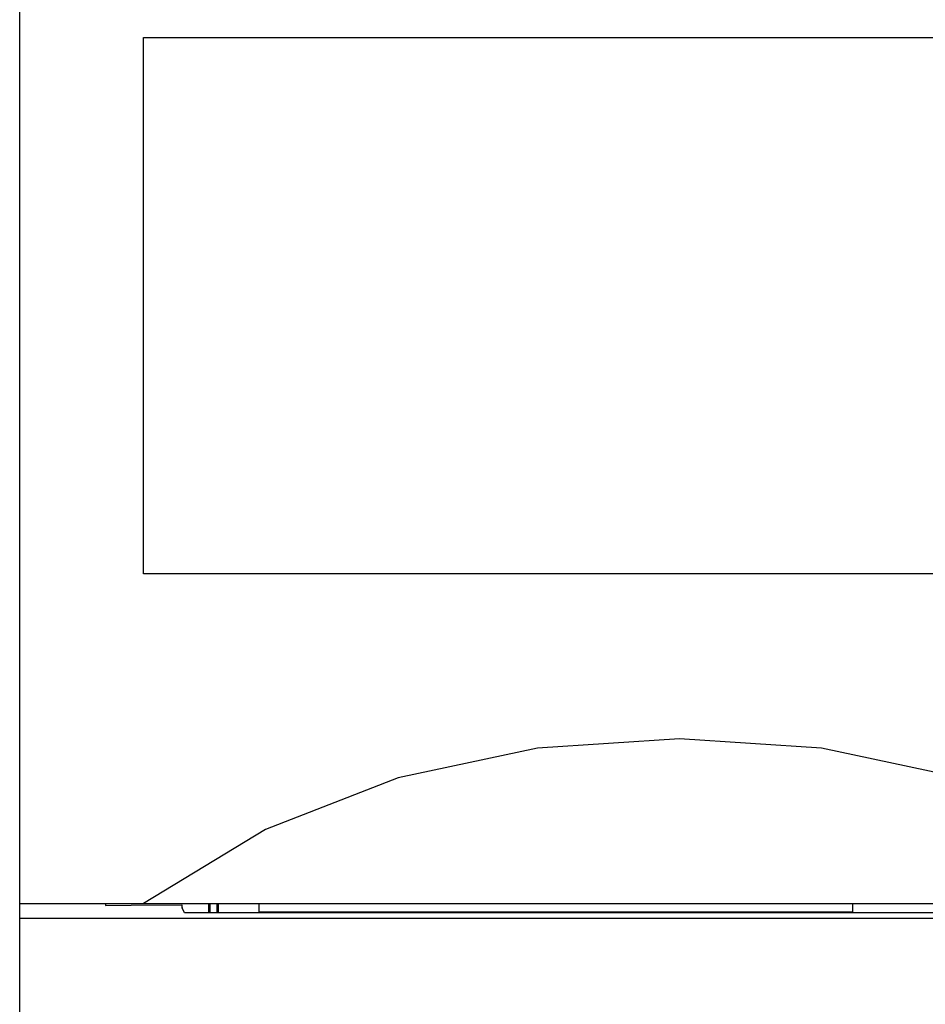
# Model space of a CAD drawing. Extents: x 0 to 840, y 0 to 594.
# Tile 8 of 22: x 420 to 431, y 418 to 430. Entities that reach past the tile are written whole.
import ezdxf

# ---------------------------------------------------------------- set-up
doc = ezdxf.new("R2010")
doc.units = 0
doc.header["$LTSCALE"] = 46.2
doc.layers.add('ALL_CURVE', color=7, linetype='CONTINUOUS')
doc.layers.add('ALL_FEATURES', color=7, linetype='CONTINUOUS')

msp = doc.modelspace()

# ---------------------------------------------------------------- linework, layer by layer
at = {"layer": 'ALL_CURVE', "color": 4, "linetype": 'CONTINUOUS'}
for p, q in [((421.5, 423.5), (421.5, 430)), ((421.5, 430), (439.5, 430)), ((439.5, 423.5), (421.5, 423.5))]:
    msp.add_line(p, q, dxfattribs=at)
at = {"layer": 'ALL_FEATURES', "color": 7, "linetype": 'CONTINUOUS'}
for p, q in [((420, 273.009), (420, 439)), ((420, 419.5), (460, 419.5)), ((421.039, 419.5), (421.042, 419.479)), ((421.042, 419.5), (421.042, 419.479)), ((422.9, 419.5), (422.9, 419.4)), ((430.1, 419.4), (430.1, 419.5)), ((421.042, 419.479), (421.35, 419.481)), ((421.35, 419.481), (421.965, 419.485)), ((422, 419.388), (421.97, 419.448)), ((448.977, 419.388), (422, 419.388)), ((422.9, 419.4), (430.1, 419.4)), ((455, 419.318), (420, 419.318))]:
    msp.add_line(p, q, dxfattribs=at)
for points in [[(434.5, 419.5), (433.019, 420.399), (431.411, 421.027), (429.724, 421.387), (428.002, 421.5), (426.279, 421.387), (424.591, 421.027), (422.981, 420.399), (421.5, 419.5)], [(421.965, 419.485), (421.968, 419.46), (421.97, 419.448)]]:
    msp.add_lwpolyline(points, dxfattribs=at)
at = {"layer": 'ALL_FEATURES', "color": 6, "linetype": 'CONTINUOUS', "const_width": 0.0336}
for points in [[(422.3, 419.5), (422.3, 419.388)], [(422.4, 419.5), (422.4, 419.388)]]:
    msp.add_lwpolyline(points, dxfattribs=at)

doc.saveas('drawing.dxf')
